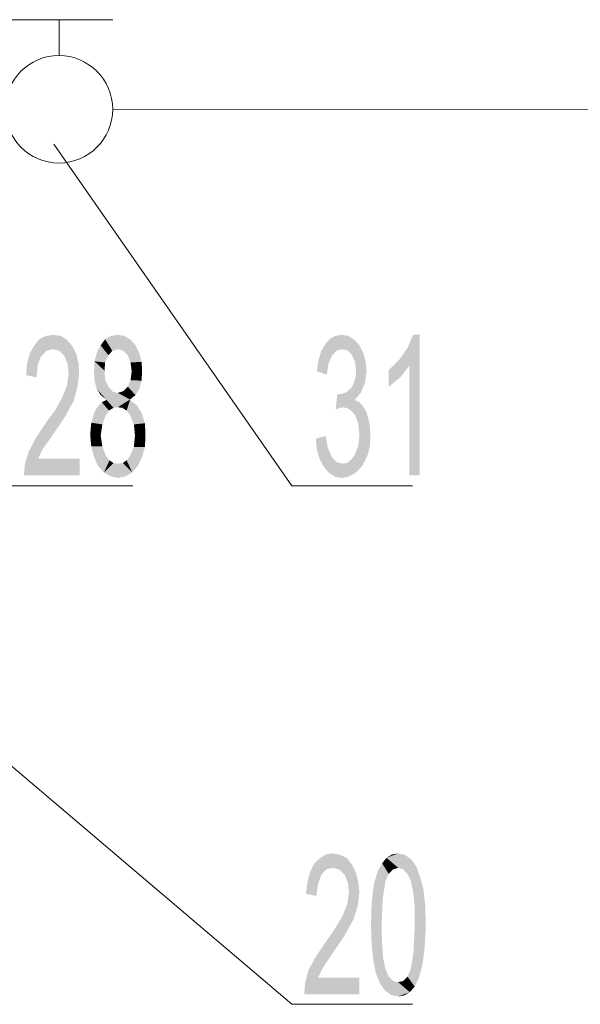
# Model space of a CAD drawing. Header units: millimetres. Extents: x -2626 to 2068, y -6169 to 7214.
# Tile 78 of 144: x -1168 to -1087, y -5012 to -4869. Entities that reach past the tile are written whole.
import ezdxf

# ---------------------------------------------------------------- set-up
doc = ezdxf.new("R2010")
doc.units = ezdxf.units.MM
doc.layers.get('0').update_dxf_attribs({"color": 252})

msp = doc.modelspace()

# ---------------------------------------------------------------- hatches: boundary and pattern name
h = msp.add_hatch(color=7)
h.dxf.hatch_style = 2
h.paths.add_polyline_path([(-1159.62, -4935.12), (-1167.73, -4935.12), (-1167.57, -4933.43), (-1167.01, -4931.67), (-1165.96, -4929.66), (-1164.36, -4927.25), (-1163.15, -4925.64), (-1162.19, -4923.87), (-1161.46, -4922.1), (-1161.22, -4920.34), (-1161.38, -4918.89), (-1161.86, -4917.76), (-1162.59, -4917.04), (-1163.55, -4916.8), (-1164.44, -4917.04), (-1165.24, -4917.85), (-1165.72, -4919.13), (-1165.88, -4920.9), (-1167.41, -4920.58), (-1167.25, -4918.81), (-1166.85, -4917.36), (-1166.2, -4916.24), (-1165.48, -4915.35), (-1164.52, -4914.87), (-1163.47, -4914.71), (-1162.35, -4914.87), (-1161.46, -4915.43), (-1160.66, -4916.4), (-1160.1, -4917.52), (-1159.78, -4918.89), (-1159.7, -4920.42), (-1159.94, -4922.35), (-1160.5, -4924.35), (-1161.78, -4926.68), (-1163.87, -4929.74), (-1165, -4931.34), (-1165.64, -4932.71), (-1159.62, -4932.71)])
h = msp.add_hatch(color=7)
h.dxf.hatch_style = 2
h.paths.add_polyline_path([(-1156.56, -4916.24), (-1155.92, -4915.35), (-1154.87, -4917.04)])
h = msp.add_hatch(color=7)
h.dxf.hatch_style = 2
h.paths.add_polyline_path([(-1155.92, -4915.35), (-1155.03, -4914.87), (-1154.07, -4914.71)])
h = msp.add_hatch(color=7)
h.dxf.hatch_style = 2
h.paths.add_polyline_path([(-1155.92, -4915.35), (-1154.07, -4914.71), (-1154.07, -4916.8)])
h = msp.add_hatch(color=7)
h.dxf.hatch_style = 2
h.paths.add_polyline_path([(-1155.92, -4915.35), (-1154.07, -4916.8), (-1154.87, -4917.04)])
h = msp.add_hatch(color=7)
h.dxf.hatch_style = 2
h.paths.add_polyline_path([(-1154.07, -4914.71), (-1153.11, -4914.87), (-1152.22, -4915.43)])
h = msp.add_hatch(color=7)
h.dxf.hatch_style = 2
h.paths.add_polyline_path([(-1154.07, -4914.71), (-1152.22, -4915.43), (-1153.27, -4917.04)])
h = msp.add_hatch(color=7)
h.dxf.hatch_style = 2
h.paths.add_polyline_path([(-1154.07, -4914.71), (-1153.27, -4917.04), (-1154.07, -4916.8)])
h = msp.add_hatch(color=7)
h.dxf.hatch_style = 2
h.paths.add_polyline_path([(-1152.22, -4915.43), (-1152.62, -4917.68), (-1153.27, -4917.04)])
h = msp.add_hatch(color=7)
h.dxf.hatch_style = 2
h.paths.add_polyline_path([(-1152.22, -4915.43), (-1151.5, -4916.24), (-1152.62, -4917.68)])
h = msp.add_hatch(color=7)
h.dxf.hatch_style = 2
h.paths.add_polyline_path([(-1119.6, -4924.19), (-1118.96, -4924.51), (-1118.39, -4925.16), (-1117.91, -4925.96), (-1117.51, -4927.49), (-1117.35, -4929.18), (-1117.43, -4930.94), (-1117.83, -4932.39), (-1118.55, -4933.76), (-1119.44, -4934.72), (-1120.4, -4935.28), (-1121.45, -4935.52), (-1122.49, -4935.36), (-1123.38, -4934.8), (-1124.1, -4933.92), (-1124.74, -4932.79), (-1125.14, -4931.42), (-1125.3, -4929.82), (-1123.86, -4929.42), (-1123.54, -4931.18), (-1122.97, -4932.47), (-1122.33, -4933.19), (-1121.45, -4933.43), (-1120.8, -4933.35), (-1120.16, -4932.87), (-1119.68, -4932.23), (-1119.12, -4930.86), (-1118.96, -4929.26), (-1119.12, -4927.65), (-1119.6, -4926.36), (-1120.08, -4925.8), (-1120.64, -4925.4), (-1121.29, -4925.24), (-1121.77, -4925.32), (-1122.41, -4925.56), (-1122.17, -4923.31), (-1121.69, -4923.31), (-1121.29, -4923.23), (-1120.89, -4923.07), (-1120.48, -4922.75), (-1120.08, -4922.35), (-1119.76, -4921.7), (-1119.52, -4920.9), (-1119.44, -4919.93), (-1119.6, -4918.57), (-1120.08, -4917.6), (-1120.72, -4916.96), (-1121.45, -4916.8), (-1122.33, -4917.04), (-1122.97, -4917.76), (-1123.46, -4918.89), (-1123.7, -4920.5), (-1125.14, -4920.01), (-1124.9, -4918.41), (-1124.5, -4917.04), (-1123.86, -4916), (-1123.22, -4915.27), (-1122.41, -4914.87), (-1121.53, -4914.71), (-1120.56, -4914.87), (-1119.68, -4915.43), (-1118.96, -4916.24), (-1118.39, -4917.36), (-1118.07, -4918.57), (-1117.91, -4920.01), (-1118.15, -4921.7), (-1118.72, -4923.07), (-1119.6, -4924.11)])
h = msp.add_hatch(color=7)
h.dxf.hatch_style = 2
h.paths.add_polyline_path([(-1110.2, -4935.12), (-1111.72, -4935.12), (-1111.72, -4919.21), (-1113.01, -4920.9), (-1114.7, -4922.26), (-1114.7, -4919.85), (-1113.17, -4918.33), (-1111.97, -4916.64), (-1111.16, -4914.71), (-1110.2, -4914.71)])
h = msp.add_hatch(color=7)
h.dxf.hatch_style = 2
h.paths.add_polyline_path([(-1157.45, -4918.57), (-1157.12, -4917.28), (-1156.56, -4916.24)])
h = msp.add_hatch(color=7)
h.dxf.hatch_style = 2
h.paths.add_polyline_path([(-1157.45, -4918.57), (-1156.56, -4916.24), (-1155.44, -4917.68)])
h = msp.add_hatch(color=7)
h.dxf.hatch_style = 2
h.paths.add_polyline_path([(-1156.56, -4916.24), (-1154.87, -4917.04), (-1155.44, -4917.68)])
h = msp.add_hatch(color=7)
h.dxf.hatch_style = 2
h.paths.add_polyline_path([(-1151.5, -4916.24), (-1152.22, -4918.73), (-1152.62, -4917.68)])
h = msp.add_hatch(color=7)
h.dxf.hatch_style = 2
h.paths.add_polyline_path([(-1151.5, -4916.24), (-1150.62, -4918.65), (-1152.22, -4918.73)])
h = msp.add_hatch(color=7)
h.dxf.hatch_style = 2
h.paths.add_polyline_path([(-1151.5, -4916.24), (-1150.94, -4917.36), (-1150.62, -4918.65)])
h = msp.add_hatch(color=7)
h.dxf.hatch_style = 2
h.paths.add_polyline_path([(-1155.76, -4924.11), (-1157.53, -4920.01), (-1157.45, -4918.57)])
h = msp.add_hatch(color=7)
h.dxf.hatch_style = 2
h.paths.add_polyline_path([(-1157.45, -4918.57), (-1155.44, -4917.68), (-1155.92, -4918.73)])
h = msp.add_hatch(color=7)
h.dxf.hatch_style = 2
h.paths.add_polyline_path([(-1157.45, -4918.57), (-1154.71, -4925.32), (-1155.76, -4924.11)])
h = msp.add_hatch(color=7)
h.dxf.hatch_style = 2
h.paths.add_polyline_path([(-1154.71, -4925.32), (-1157.45, -4918.57), (-1155.92, -4921.22)])
h = msp.add_hatch(color=7)
h.dxf.hatch_style = 2
h.paths.add_polyline_path([(-1157.45, -4918.57), (-1156, -4919.93), (-1155.92, -4921.22)])
h = msp.add_hatch(color=7)
h.dxf.hatch_style = 2
h.paths.add_polyline_path([(-1157.45, -4918.57), (-1155.92, -4918.73), (-1156, -4919.93)])
h = msp.add_hatch(color=7)
h.dxf.hatch_style = 2
h.paths.add_polyline_path([(-1155.76, -4924.11), (-1157.45, -4921.46), (-1157.53, -4920.01)])
h = msp.add_hatch(color=7)
h.dxf.hatch_style = 2
h.paths.add_polyline_path([(-1150.62, -4918.65), (-1152.06, -4920.01), (-1152.22, -4918.73)])
h = msp.add_hatch(color=7)
h.dxf.hatch_style = 2
h.paths.add_polyline_path([(-1150.54, -4920.01), (-1150.62, -4921.38), (-1152.22, -4921.3)])
h = msp.add_hatch(color=7)
h.dxf.hatch_style = 2
h.paths.add_polyline_path([(-1150.54, -4920.01), (-1152.22, -4921.3), (-1152.06, -4920.01)])
h = msp.add_hatch(color=7)
h.dxf.hatch_style = 2
h.paths.add_polyline_path([(-1150.62, -4918.65), (-1150.54, -4920.01), (-1152.06, -4920.01)])
h = msp.add_hatch(color=7)
h.dxf.hatch_style = 2
h.paths.add_polyline_path([(-1155.76, -4924.11), (-1157.12, -4922.59), (-1157.45, -4921.46)])
h = msp.add_hatch(color=7)
h.dxf.hatch_style = 2
h.paths.add_polyline_path([(-1154.71, -4925.32), (-1155.92, -4921.22), (-1155.44, -4922.26)])
h = msp.add_hatch(color=7)
h.dxf.hatch_style = 2
h.paths.add_polyline_path([(-1150.62, -4921.38), (-1152.62, -4922.26), (-1152.22, -4921.3)])
h = msp.add_hatch(color=7)
h.dxf.hatch_style = 2
h.paths.add_polyline_path([(-1150.62, -4921.38), (-1151.5, -4923.47), (-1152.62, -4922.26)])
h = msp.add_hatch(color=7)
h.dxf.hatch_style = 2
h.paths.add_polyline_path([(-1150.62, -4921.38), (-1150.94, -4922.59), (-1151.5, -4923.47)])
h = msp.add_hatch(color=7)
h.dxf.hatch_style = 2
h.paths.add_polyline_path([(-1155.76, -4924.11), (-1156.56, -4923.47), (-1157.12, -4922.59)])
h = msp.add_hatch(color=7)
h.dxf.hatch_style = 2
h.paths.add_polyline_path([(-1154.71, -4925.32), (-1155.44, -4922.26), (-1154.79, -4922.99)])
h = msp.add_hatch(color=7)
h.dxf.hatch_style = 2
h.paths.add_polyline_path([(-1152.3, -4924.11), (-1154.07, -4923.15), (-1153.27, -4922.91)])
h = msp.add_hatch(color=7)
h.dxf.hatch_style = 2
h.paths.add_polyline_path([(-1151.5, -4923.47), (-1153.27, -4922.91), (-1152.62, -4922.26)])
h = msp.add_hatch(color=7)
h.dxf.hatch_style = 2
h.paths.add_polyline_path([(-1151.5, -4923.47), (-1152.3, -4924.11), (-1153.27, -4922.91)])
h = msp.add_hatch(color=7)
h.dxf.hatch_style = 2
h.paths.add_polyline_path([(-1156.4, -4924.51), (-1155.76, -4924.19), (-1155.36, -4925.72)])
h = msp.add_hatch(color=7)
h.dxf.hatch_style = 2
h.paths.add_polyline_path([(-1154.71, -4925.32), (-1155.76, -4924.19), (-1155.76, -4924.11)])
h = msp.add_hatch(color=7)
h.dxf.hatch_style = 2
h.paths.add_polyline_path([(-1154.71, -4925.32), (-1155.36, -4925.72), (-1155.76, -4924.19)])
h = msp.add_hatch(color=7)
h.dxf.hatch_style = 2
h.paths.add_polyline_path([(-1154.79, -4922.99), (-1154.07, -4923.15), (-1154.07, -4925.24)])
h = msp.add_hatch(color=7)
h.dxf.hatch_style = 2
h.paths.add_polyline_path([(-1154.79, -4922.99), (-1154.07, -4925.24), (-1154.71, -4925.32)])
h = msp.add_hatch(color=7)
h.dxf.hatch_style = 2
h.paths.add_polyline_path([(-1152.3, -4924.11), (-1154.07, -4925.24), (-1154.07, -4923.15)])
h = msp.add_hatch(color=7)
h.dxf.hatch_style = 2
h.paths.add_polyline_path([(-1152.3, -4924.11), (-1153.43, -4925.32), (-1154.07, -4925.24)])
h = msp.add_hatch(color=7)
h.dxf.hatch_style = 2
h.paths.add_polyline_path([(-1153.43, -4925.32), (-1152.3, -4924.11), (-1152.3, -4924.19)])
h = msp.add_hatch(color=7)
h.dxf.hatch_style = 2
h.paths.add_polyline_path([(-1152.79, -4925.72), (-1153.43, -4925.32), (-1152.3, -4924.19)])
h = msp.add_hatch(color=7)
h.dxf.hatch_style = 2
h.paths.add_polyline_path([(-1152.3, -4924.19), (-1152.3, -4926.36), (-1152.79, -4925.72)])
h = msp.add_hatch(color=7)
h.dxf.hatch_style = 2
h.paths.add_polyline_path([(-1152.3, -4924.19), (-1151.34, -4924.92), (-1150.62, -4926.04)])
h = msp.add_hatch(color=7)
h.dxf.hatch_style = 2
h.paths.add_polyline_path([(-1152.3, -4924.19), (-1150.62, -4926.04), (-1150.13, -4927.57)])
h = msp.add_hatch(color=7)
h.dxf.hatch_style = 2
h.paths.add_polyline_path([(-1152.3, -4924.19), (-1150.13, -4927.57), (-1151.74, -4927.73)])
h = msp.add_hatch(color=7)
h.dxf.hatch_style = 2
h.paths.add_polyline_path([(-1152.3, -4924.19), (-1151.74, -4927.73), (-1152.3, -4926.36)])
h = msp.add_hatch(color=7)
h.dxf.hatch_style = 2
h.paths.add_polyline_path([(-1157.93, -4927.49), (-1156.96, -4925.08), (-1156.4, -4924.51)])
h = msp.add_hatch(color=7)
h.dxf.hatch_style = 2
h.paths.add_polyline_path([(-1157.93, -4927.49), (-1156.4, -4924.51), (-1155.84, -4926.44)])
h = msp.add_hatch(color=7)
h.dxf.hatch_style = 2
h.paths.add_polyline_path([(-1157.93, -4927.49), (-1157.45, -4925.88), (-1156.96, -4925.08)])
h = msp.add_hatch(color=7)
h.dxf.hatch_style = 2
h.paths.add_polyline_path([(-1156.4, -4924.51), (-1155.36, -4925.72), (-1155.84, -4926.44)])
h = msp.add_hatch(color=7)
h.dxf.hatch_style = 2
h.paths.add_polyline_path([(-1157.93, -4927.49), (-1155.84, -4926.44), (-1156.32, -4927.73)])
h = msp.add_hatch(color=7)
h.dxf.hatch_style = 2
h.paths.add_polyline_path([(-1158.09, -4929.26), (-1157.93, -4927.49), (-1156.32, -4927.73)])
h = msp.add_hatch(color=7)
h.dxf.hatch_style = 2
h.paths.add_polyline_path([(-1158.09, -4929.26), (-1156.32, -4927.73), (-1156.56, -4929.34)])
h = msp.add_hatch(color=7)
h.dxf.hatch_style = 2
h.paths.add_polyline_path([(-1150.13, -4927.57), (-1151.58, -4929.34), (-1151.74, -4927.73)])
h = msp.add_hatch(color=7)
h.dxf.hatch_style = 2
h.paths.add_polyline_path([(-1150.13, -4927.57), (-1150.05, -4929.34), (-1151.58, -4929.34)])
h = msp.add_hatch(color=7)
h.dxf.hatch_style = 2
h.paths.add_polyline_path([(-1157.93, -4930.94), (-1158.09, -4929.26), (-1156.56, -4929.34)])
h = msp.add_hatch(color=7)
h.dxf.hatch_style = 2
h.paths.add_polyline_path([(-1157.93, -4930.94), (-1156.56, -4929.34), (-1156.32, -4930.94)])
h = msp.add_hatch(color=7)
h.dxf.hatch_style = 2
h.paths.add_polyline_path([(-1150.05, -4929.34), (-1150.13, -4931.02), (-1151.74, -4931.02)])
h = msp.add_hatch(color=7)
h.dxf.hatch_style = 2
h.paths.add_polyline_path([(-1150.05, -4929.34), (-1151.74, -4931.02), (-1151.58, -4929.34)])
h = msp.add_hatch(color=7)
h.dxf.hatch_style = 2
h.paths.add_polyline_path([(-1156.08, -4934.72), (-1157.53, -4932.47), (-1157.93, -4930.94)])
h = msp.add_hatch(color=7)
h.dxf.hatch_style = 2
h.paths.add_polyline_path([(-1156.08, -4934.72), (-1157.93, -4930.94), (-1156.32, -4930.94)])
h = msp.add_hatch(color=7)
h.dxf.hatch_style = 2
h.paths.add_polyline_path([(-1156.08, -4934.72), (-1156.32, -4930.94), (-1155.84, -4932.23)])
h = msp.add_hatch(color=7)
h.dxf.hatch_style = 2
h.paths.add_polyline_path([(-1150.13, -4931.02), (-1151.98, -4934.72), (-1152.3, -4932.31)])
h = msp.add_hatch(color=7)
h.dxf.hatch_style = 2
h.paths.add_polyline_path([(-1150.13, -4931.02), (-1152.3, -4932.31), (-1151.74, -4931.02)])
h = msp.add_hatch(color=7)
h.dxf.hatch_style = 2
h.paths.add_polyline_path([(-1150.13, -4931.02), (-1151.18, -4933.76), (-1151.98, -4934.72)])
h = msp.add_hatch(color=7)
h.dxf.hatch_style = 2
h.paths.add_polyline_path([(-1150.13, -4931.02), (-1150.54, -4932.47), (-1151.18, -4933.76)])
h = msp.add_hatch(color=7)
h.dxf.hatch_style = 2
h.paths.add_polyline_path([(-1156.08, -4934.72), (-1156.96, -4933.76), (-1157.53, -4932.47)])
h = msp.add_hatch(color=7)
h.dxf.hatch_style = 2
h.paths.add_polyline_path([(-1156.08, -4934.72), (-1155.84, -4932.23), (-1155.28, -4932.95)])
h = msp.add_hatch(color=7)
h.dxf.hatch_style = 2
h.paths.add_polyline_path([(-1151.98, -4934.72), (-1152.79, -4932.95), (-1152.3, -4932.31)])
h = msp.add_hatch(color=7)
h.dxf.hatch_style = 2
h.paths.add_polyline_path([(-1156.08, -4934.72), (-1155.28, -4932.95), (-1154.71, -4933.35)])
h = msp.add_hatch(color=7)
h.dxf.hatch_style = 2
h.paths.add_polyline_path([(-1154.71, -4933.35), (-1155.12, -4935.28), (-1156.08, -4934.72)])
h = msp.add_hatch(color=7)
h.dxf.hatch_style = 2
h.paths.add_polyline_path([(-1154.71, -4933.35), (-1154.07, -4935.52), (-1155.12, -4935.28)])
h = msp.add_hatch(color=7)
h.dxf.hatch_style = 2
h.paths.add_polyline_path([(-1154.71, -4933.35), (-1154.07, -4933.43), (-1154.07, -4935.52)])
h = msp.add_hatch(color=7)
h.dxf.hatch_style = 2
h.paths.add_polyline_path([(-1151.98, -4934.72), (-1154.07, -4933.43), (-1153.35, -4933.35)])
h = msp.add_hatch(color=7)
h.dxf.hatch_style = 2
h.paths.add_polyline_path([(-1151.98, -4934.72), (-1154.07, -4935.52), (-1154.07, -4933.43)])
h = msp.add_hatch(color=7)
h.dxf.hatch_style = 2
h.paths.add_polyline_path([(-1151.98, -4934.72), (-1153.35, -4933.35), (-1152.79, -4932.95)])
h = msp.add_hatch(color=7)
h.dxf.hatch_style = 2
h.paths.add_polyline_path([(-1151.98, -4934.72), (-1152.95, -4935.28), (-1154.07, -4935.52)])
h = msp.add_hatch(color=7)
h.dxf.hatch_style = 2
h.paths.add_polyline_path([(-1118.96, -5010.57), (-1126.99, -5010.57), (-1126.83, -5008.8), (-1126.35, -5007.04), (-1125.3, -5005.11), (-1123.62, -5002.62), (-1122.49, -5001.01), (-1121.45, -4999.24), (-1120.72, -4997.47), (-1120.48, -4995.71), (-1120.64, -4994.34), (-1121.13, -4993.14), (-1121.93, -4992.41), (-1122.81, -4992.17), (-1123.78, -4992.41), (-1124.5, -4993.22), (-1124.98, -4994.5), (-1125.22, -4996.27), (-1126.75, -4995.95), (-1126.51, -4994.26), (-1126.11, -4992.73), (-1125.55, -4991.61), (-1124.74, -4990.81), (-1123.86, -4990.24), (-1122.81, -4990.08), (-1121.69, -4990.32), (-1120.72, -4990.81), (-1120, -4991.77), (-1119.44, -4992.98), (-1119.12, -4994.26), (-1118.96, -4995.79), (-1119.2, -4997.72), (-1119.84, -4999.72), (-1121.13, -5002.06), (-1123.22, -5005.11), (-1124.26, -5006.72), (-1124.98, -5008.16), (-1118.96, -5008.16)])
h = msp.add_hatch(color=7)
h.dxf.hatch_style = 2
h.paths.add_polyline_path([(-1115.02, -4990.73), (-1114.22, -4990.24), (-1113.33, -4990.08)])
h = msp.add_hatch(color=7)
h.dxf.hatch_style = 2
h.paths.add_polyline_path([(-1115.02, -4990.73), (-1113.33, -4990.08), (-1113.33, -4992.17)])
h = msp.add_hatch(color=7)
h.dxf.hatch_style = 2
h.paths.add_polyline_path([(-1113.33, -4990.08), (-1112.29, -4990.32), (-1111.4, -4990.97)])
h = msp.add_hatch(color=7)
h.dxf.hatch_style = 2
h.paths.add_polyline_path([(-1113.33, -4990.08), (-1111.4, -4990.97), (-1112.61, -4992.41)])
h = msp.add_hatch(color=7)
h.dxf.hatch_style = 2
h.paths.add_polyline_path([(-1113.33, -4990.08), (-1112.61, -4992.41), (-1113.33, -4992.17)])
h = msp.add_hatch(color=7)
h.dxf.hatch_style = 2
h.paths.add_polyline_path([(-1115.18, -4994.18), (-1116.3, -4992.65), (-1115.66, -4991.53)])
h = msp.add_hatch(color=7)
h.dxf.hatch_style = 2
h.paths.add_polyline_path([(-1115.66, -4991.53), (-1115.02, -4990.73), (-1114.06, -4992.41)])
h = msp.add_hatch(color=7)
h.dxf.hatch_style = 2
h.paths.add_polyline_path([(-1115.66, -4991.53), (-1114.7, -4993.06), (-1115.18, -4994.18)])
h = msp.add_hatch(color=7)
h.dxf.hatch_style = 2
h.paths.add_polyline_path([(-1115.66, -4991.53), (-1114.06, -4992.41), (-1114.7, -4993.06)])
h = msp.add_hatch(color=7)
h.dxf.hatch_style = 2
h.paths.add_polyline_path([(-1115.02, -4990.73), (-1113.33, -4992.17), (-1114.06, -4992.41)])
h = msp.add_hatch(color=7)
h.dxf.hatch_style = 2
h.paths.add_polyline_path([(-1111.4, -4990.97), (-1111.97, -4993.06), (-1112.61, -4992.41)])
h = msp.add_hatch(color=7)
h.dxf.hatch_style = 2
h.paths.add_polyline_path([(-1111.4, -4990.97), (-1110.68, -4992.01), (-1111.97, -4993.06)])
h = msp.add_hatch(color=7)
h.dxf.hatch_style = 2
h.paths.add_polyline_path([(-1115.18, -4994.18), (-1116.87, -4994.66), (-1116.3, -4992.65)])
h = msp.add_hatch(color=7)
h.dxf.hatch_style = 2
h.paths.add_polyline_path([(-1110.68, -4992.01), (-1111.48, -4994.1), (-1111.97, -4993.06)])
h = msp.add_hatch(color=7)
h.dxf.hatch_style = 2
h.paths.add_polyline_path([(-1110.68, -4992.01), (-1110.12, -4993.54), (-1111.48, -4994.1)])
h = msp.add_hatch(color=7)
h.dxf.hatch_style = 2
h.paths.add_polyline_path([(-1115.18, -4994.18), (-1115.58, -4996.75), (-1117.19, -4997.31)])
h = msp.add_hatch(color=7)
h.dxf.hatch_style = 2
h.paths.add_polyline_path([(-1115.18, -4994.18), (-1117.19, -4997.31), (-1116.87, -4994.66)])
h = msp.add_hatch(color=7)
h.dxf.hatch_style = 2
h.paths.add_polyline_path([(-1110.12, -4993.54), (-1111.16, -4995.63), (-1111.48, -4994.1)])
h = msp.add_hatch(color=7)
h.dxf.hatch_style = 2
h.paths.add_polyline_path([(-1110.12, -4993.54), (-1109.64, -4995.39), (-1111.16, -4995.63)])
h = msp.add_hatch(color=7)
h.dxf.hatch_style = 2
h.paths.add_polyline_path([(-1109.64, -4995.39), (-1110.92, -4997.8), (-1111.16, -4995.63)])
h = msp.add_hatch(color=7)
h.dxf.hatch_style = 2
h.paths.add_polyline_path([(-1109.64, -4995.39), (-1109.39, -4997.72), (-1110.92, -4997.8)])
h = msp.add_hatch(color=7)
h.dxf.hatch_style = 2
h.paths.add_polyline_path([(-1115.58, -4996.75), (-1115.74, -5000.53), (-1117.27, -5000.53)])
h = msp.add_hatch(color=7)
h.dxf.hatch_style = 2
h.paths.add_polyline_path([(-1115.58, -4996.75), (-1117.27, -5000.53), (-1117.19, -4997.31)])
h = msp.add_hatch(color=7)
h.dxf.hatch_style = 2
h.paths.add_polyline_path([(-1110.92, -5000.53), (-1110.92, -4997.8), (-1109.39, -4997.72)])
h = msp.add_hatch(color=7)
h.dxf.hatch_style = 2
h.paths.add_polyline_path([(-1110.92, -5000.53), (-1109.39, -4997.72), (-1109.31, -5000.53)])
h = msp.add_hatch(color=7)
h.dxf.hatch_style = 2
h.paths.add_polyline_path([(-1115.74, -5000.53), (-1117.19, -5003.26), (-1117.27, -5000.53)])
h = msp.add_hatch(color=7)
h.dxf.hatch_style = 2
h.paths.add_polyline_path([(-1115.74, -5000.53), (-1115.66, -5003.26), (-1117.19, -5003.26)])
h = msp.add_hatch(color=7)
h.dxf.hatch_style = 2
h.paths.add_polyline_path([(-1111.08, -5004.3), (-1110.92, -5000.53), (-1109.31, -5000.53)])
h = msp.add_hatch(color=7)
h.dxf.hatch_style = 2
h.paths.add_polyline_path([(-1111.08, -5004.3), (-1109.31, -5000.53), (-1109.47, -5003.74)])
h = msp.add_hatch(color=7)
h.dxf.hatch_style = 2
h.paths.add_polyline_path([(-1116.95, -5005.59), (-1117.19, -5003.26), (-1115.66, -5003.26)])
h = msp.add_hatch(color=7)
h.dxf.hatch_style = 2
h.paths.add_polyline_path([(-1116.95, -5005.59), (-1115.66, -5003.26), (-1115.5, -5005.35)])
h = msp.add_hatch(color=7)
h.dxf.hatch_style = 2
h.paths.add_polyline_path([(-1111.48, -5006.88), (-1111.08, -5004.3), (-1109.47, -5003.74)])
h = msp.add_hatch(color=7)
h.dxf.hatch_style = 2
h.paths.add_polyline_path([(-1111.48, -5006.88), (-1109.47, -5003.74), (-1109.8, -5006.31)])
h = msp.add_hatch(color=7)
h.dxf.hatch_style = 2
h.paths.add_polyline_path([(-1116.55, -5007.52), (-1116.95, -5005.59), (-1115.5, -5005.35)])
h = msp.add_hatch(color=7)
h.dxf.hatch_style = 2
h.paths.add_polyline_path([(-1116.55, -5007.52), (-1115.5, -5005.35), (-1115.18, -5006.88)])
h = msp.add_hatch(color=7)
h.dxf.hatch_style = 2
h.paths.add_polyline_path([(-1115.98, -5008.97), (-1116.55, -5007.52), (-1115.18, -5006.88)])
h = msp.add_hatch(color=7)
h.dxf.hatch_style = 2
h.paths.add_polyline_path([(-1115.98, -5008.97), (-1115.18, -5006.88), (-1114.7, -5008)])
h = msp.add_hatch(color=7)
h.dxf.hatch_style = 2
h.paths.add_polyline_path([(-1110.92, -5009.45), (-1111.97, -5008), (-1111.48, -5006.88)])
h = msp.add_hatch(color=7)
h.dxf.hatch_style = 2
h.paths.add_polyline_path([(-1111.48, -5006.88), (-1109.8, -5006.31), (-1110.36, -5008.32)])
h = msp.add_hatch(color=7)
h.dxf.hatch_style = 2
h.paths.add_polyline_path([(-1111.48, -5006.88), (-1110.36, -5008.32), (-1110.92, -5009.45)])
h = msp.add_hatch(color=7)
h.dxf.hatch_style = 2
h.paths.add_polyline_path([(-1115.26, -5010.01), (-1115.98, -5008.97), (-1114.7, -5008)])
h = msp.add_hatch(color=7)
h.dxf.hatch_style = 2
h.paths.add_polyline_path([(-1115.26, -5010.01), (-1114.7, -5008), (-1114.06, -5008.64)])
h = msp.add_hatch(color=7)
h.dxf.hatch_style = 2
h.paths.add_polyline_path([(-1114.06, -5008.64), (-1114.38, -5010.65), (-1115.26, -5010.01)])
h = msp.add_hatch(color=7)
h.dxf.hatch_style = 2
h.paths.add_polyline_path([(-1114.06, -5008.64), (-1113.33, -5010.89), (-1114.38, -5010.65)])
h = msp.add_hatch(color=7)
h.dxf.hatch_style = 2
h.paths.add_polyline_path([(-1114.06, -5008.64), (-1113.33, -5008.8), (-1113.33, -5010.89)])
h = msp.add_hatch(color=7)
h.dxf.hatch_style = 2
h.paths.add_polyline_path([(-1111.64, -5010.25), (-1113.33, -5008.8), (-1112.61, -5008.64)])
h = msp.add_hatch(color=7)
h.dxf.hatch_style = 2
h.paths.add_polyline_path([(-1110.92, -5009.45), (-1112.61, -5008.64), (-1111.97, -5008)])
h = msp.add_hatch(color=7)
h.dxf.hatch_style = 2
h.paths.add_polyline_path([(-1110.92, -5009.45), (-1111.64, -5010.25), (-1112.61, -5008.64)])
h = msp.add_hatch(color=7)
h.dxf.hatch_style = 2
h.paths.add_polyline_path([(-1111.64, -5010.25), (-1113.33, -5010.89), (-1113.33, -5008.8)])
h = msp.add_hatch(color=7)
h.dxf.hatch_style = 2
h.paths.add_polyline_path([(-1111.64, -5010.25), (-1112.45, -5010.73), (-1113.33, -5010.89)])

# ---------------------------------------------------------------- linework, layer by layer
at = {"color": 7, "lineweight": 0}
for points in [[(-1170.46, -4868.91), (-1154.79, -4868.91)], [(-1162.59, -4874.13), (-1162.59, -4868.91)], [(-1128.76, -4936.65), (-1163.39, -4886.99)], [(-1169.42, -4936.65), (-1151.9, -4936.65)], [(-1128.76, -4936.65), (-1111.24, -4936.65)], [(-1128.76, -5012.02), (-1194.17, -4956.49)], [(-1128.76, -5012.02), (-1111.24, -5012.02)]]:
    msp.add_lwpolyline(points, dxfattribs=at)
at = {"color": 5, "lineweight": 0, "true_color": 0x0000ff}
msp.add_lwpolyline([(-849.13, -4882.01), (-1154.79, -4881.93)], dxfattribs=at)
at = {"color": 7, "lineweight": 0}
msp.add_circle((-1162.63, -4881.93), 7.81, dxfattribs=at)

doc.saveas('drawing.dxf')
